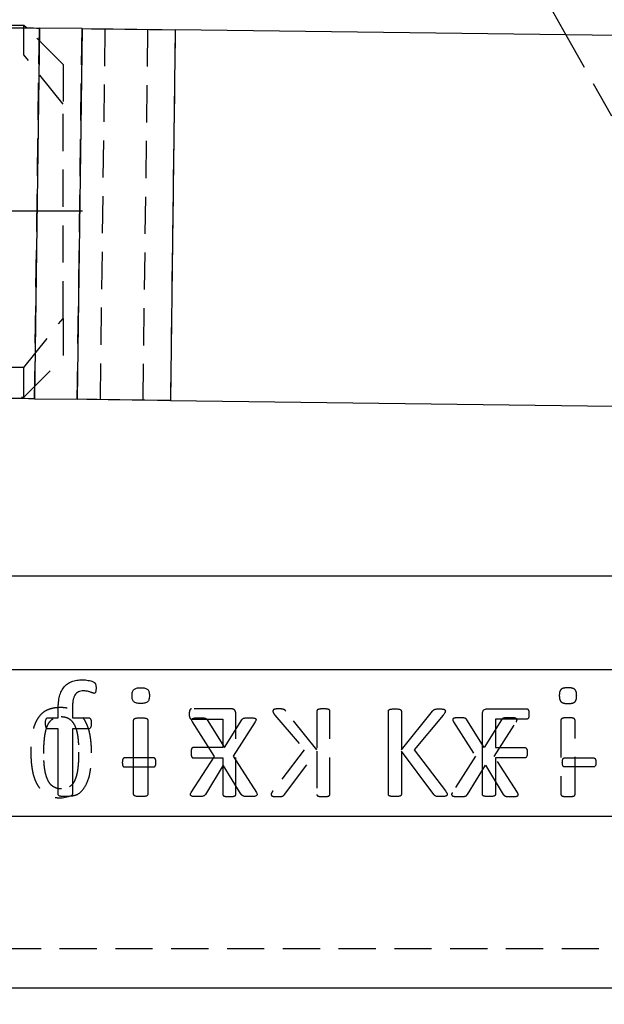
# Model space of a CAD drawing. Extents: x 53 to 604, y 12 to 421.
# Tile 21 of 29: x 255 to 285, y 295 to 346. Entities that reach past the tile are written whole.
import ezdxf

# ---------------------------------------------------------------- set-up
doc = ezdxf.new("R2010")
doc.units = 0
doc.header["$LTSCALE"] = 1.5
doc.linetypes.add('CENTERX2', pattern=[20.32, 12.7, -2.54, 2.54, -2.54])
doc.linetypes.add('HIDDEN', pattern=[1.905, 1.27, -0.635])
doc.layers.get('0').update_dxf_attribs({"linetype": 'CONTINUOUS'})
doc.styles.add('SLDTEXTSTYLE0', font='TXT', dxfattribs={"width": 0.75})
doc.dimstyles.new('SLDDIMSTYLE0', dxfattribs={"dimtxt": 5.25, "dimasz": 4.953, "dimexe": 0, "dimexo": 0.0625, "dimgap": 1.3125, "dimtad": 1, "dimdec": 0, "dimrnd": 1e-09, "dimzin": 12, "dimtxsty": 'SLDTEXTSTYLE0', "dimsah": 1, "dimcen": 0.09, "dimazin": 3, "dimtfac": 1, "dimtofl": 0, "dimtmove": 0, "dimatfit": 3, "dimtolj": 1, "dimtzin": 12})

# ---------------------------------------------------------------- blocks, each defined once
blk = doc.blocks.new('_D')
at = {"color": 179, "linetype": 'CONTINUOUS'}
for p, q in [((129.017, 325.877), (129.017, 261.602)), ((334.633, 321.242), (334.633, 261.602)), ((334.633, 263.102), (129.017, 263.102))]:
    blk.add_line(p, q, dxfattribs=at)
for points in [[(129.017, 263.102), (133.97, 262.34), (133.97, 263.864)], [(334.633, 263.102), (329.68, 263.864), (329.68, 262.34)]]:
    blk.add_solid(points, dxfattribs=at)
at = {"color": 179, "linetype": 'CONTINUOUS', "insert": (214.088, 269.869, 0.1), "char_height": 5.25, "attachment_point": 1, "style": 'SLDTEXTSTYLE0'}
blk.add_mtext('206', dxfattribs=at)
blk = doc.blocks.new('_D_1')
at = {"color": 179, "linetype": 'CONTINUOUS'}
for p, q in [((187.461, 415.935), (356.698, 415.935)), ((355.198, 415.935), (355.198, 296.102)), ((309.933, 296.102), (356.698, 296.102))]:
    blk.add_line(p, q, dxfattribs=at)
for points in [[(355.198, 415.935), (354.436, 410.982), (355.96, 410.982)], [(355.198, 296.102), (355.96, 301.055), (354.436, 301.055)]]:
    blk.add_solid(points, dxfattribs=at)
at = {"color": 179, "linetype": 'CONTINUOUS', "insert": (348.43, 355.511, 0.1), "char_height": 5.25, "attachment_point": 1, "rotation": 90, "style": 'SLDTEXTSTYLE0'}
blk.add_mtext('120', dxfattribs=at)

msp = doc.modelspace()

# ---------------------------------------------------------------- linework, layer by layer
at = {"color": 7, "linetype": 'CONTINUOUS'}
for p, q in [((263.3054, 379.6024), (282.7785, 344.941)), ((255.0175, 345.4266), (237.833, 345.4266)), ((255.1435, 345.3006), (255.0175, 345.4266)), ((255.0175, 345.3022), (255.0175, 345.4266)), ((255.8048, 345.292), (255.5576, 326.2936)), ((257.9918, 345.2635), (255.8048, 345.292)), ((257.9918, 345.2635), (257.7446, 326.2651)), ((262.7643, 345.2014), (262.5171, 326.203)), ((285.458, 344.9061), (262.7643, 345.2014)), ((255.5576, 326.2936), (257.7446, 326.2651)), ((262.5171, 326.203), (285.2108, 325.9077)), ((293.7894, 317.2016), (249.5833, 317.2016)), ((293.7894, 312.4016), (249.5833, 312.4016)), ((256.768, 309.9457), (256.768, 310.3476)), ((257.496, 310.3779), (257.496, 309.9457)), ((278.7277, 310.4016), (280.7668, 310.4016)), ((256.2511, 309.9457), (256.768, 309.9457)), ((257.496, 309.9457), (258.3301, 309.9457)), ((264.4094, 309.837), (265.2839, 308.4279)), ((265.2839, 308.4279), (266.1711, 309.837)), ((273.6857, 306.0122), (273.6857, 310.291)), ((274.3474, 310.291), (274.3474, 308.3098)), ((274.3474, 308.3098), (275.946, 310.291)), ((276.494, 310.078), (274.9968, 308.3098)), ((278.5033, 306.0122), (278.5033, 310.1596)), ((280.7709, 309.8722), (279.1651, 309.8722)), ((279.1651, 309.8722), (279.1651, 308.4163)), ((256.768, 309.3795), (256.2511, 309.3795)), ((256.768, 306.033), (256.768, 309.3795)), ((258.3301, 309.3795), (257.496, 309.3795)), ((257.496, 309.3795), (257.496, 306.033)), ((260.6342, 306.0318), (260.6342, 309.8156)), ((261.3621, 309.8156), (261.3621, 306.0318)), ((264.7759, 307.9578), (263.6461, 309.7359)), ((266.8624, 309.7359), (265.7402, 307.978)), ((274.9968, 308.3098), (276.6088, 306.1942)), ((279.1651, 308.4163), (280.6799, 308.4163)), ((263.5816, 306.1114), (264.7759, 307.9578)), ((265.7402, 307.978), (266.9256, 306.1114)), ((276.0091, 306.0122), (274.3474, 308.2416)), ((274.3474, 308.2416), (274.3474, 306.0122)), ((280.6799, 307.8869), (279.1651, 307.8869)), ((279.1651, 307.8869), (279.1651, 306.0133)), ((282.7202, 307.8869), (284.1906, 307.8869)), ((265.2283, 307.5205), (264.3108, 306.0191)), ((266.1496, 306.0191), (265.2283, 307.5205)), ((284.1906, 307.4237), (282.7202, 307.4237)), ((234.433, 304.9016), (302.433, 304.9016)), ((234.433, 296.1016), (302.433, 296.1016))]:
    msp.add_line(p, q, dxfattribs=at)
at = {"color": 7, "linetype": 'HIDDEN'}
for p, q in [((255.0175, 343.9143), (255.0175, 345.3022)), ((257.0175, 343.4266), (255.1435, 345.3006)), ((255.5576, 326.2936), (255.8048, 345.292)), ((257.7446, 326.2651), (257.9918, 345.2635)), ((259.1633, 345.2483), (258.916, 326.2499)), ((261.3503, 345.2198), (261.103, 326.2214)), ((262.7643, 345.2014), (262.5171, 326.203)), ((282.7785, 344.941), (291.5833, 329.2689)), ((243.7445, 343.9143), (255.0175, 343.9143)), ((257.0175, 341.3882), (255.0175, 343.9143)), ((257.0175, 343.4266), (257.0175, 341.3882)), ((257.0175, 330.415), (257.0175, 341.3882)), ((255.0175, 327.8889), (257.0175, 330.415)), ((257.0175, 330.415), (257.0175, 328.3766)), ((255.0175, 326.3766), (257.0175, 328.3766)), ((255.0175, 327.8889), (243.6832, 327.8889)), ((255.0175, 326.3766), (255.0175, 327.8889)), ((249.1769, 326.3766), (255.0175, 326.3766)), ((265.641, 310.4016), (263.6019, 310.4016)), ((263.5978, 309.8722), (265.2036, 309.8722)), ((265.2036, 309.8722), (265.2036, 308.4163)), ((265.8654, 306.0122), (265.8654, 310.1596)), ((267.8747, 310.078), (269.3719, 308.3098)), ((270.0213, 308.3098), (268.4227, 310.291)), ((270.0213, 310.291), (270.0213, 308.3098)), ((270.683, 306.0122), (270.683, 310.291)), ((278.5968, 308.4279), (277.7097, 309.837)), ((279.4714, 309.837), (278.5968, 308.4279)), ((277.0184, 309.7359), (278.1406, 307.978)), ((279.1049, 307.9578), (280.2347, 309.7359)), ((282.5186, 309.8156), (282.5186, 306.0318)), ((283.2466, 306.0318), (283.2466, 309.8156)), ((265.2036, 308.4163), (263.6888, 308.4163)), ((269.3719, 308.3098), (267.7599, 306.1942)), ((261.6485, 307.8869), (260.1781, 307.8869)), ((263.6888, 307.8869), (265.2036, 307.8869)), ((265.2036, 307.8869), (265.2036, 306.0133)), ((268.3596, 306.0122), (270.0213, 308.2416)), ((270.0213, 308.2416), (270.0213, 306.0122)), ((278.1406, 307.978), (276.9552, 306.1114)), ((280.2992, 306.1114), (279.1049, 307.9578)), ((260.1781, 307.4237), (261.6485, 307.4237)), ((277.7312, 306.0191), (278.6525, 307.5205)), ((278.6525, 307.5205), (279.57, 306.0191)), ((256.9715, 305.8354), (257.3064, 305.9128)), ((290.183, 298.1016), (246.683, 298.1016))]:
    msp.add_line(p, q, dxfattribs=at)
at = {"color": 179, "linetype": 'CENTERX2'}
msp.add_line((258.0175, 335.9016), (127.0175, 335.9016), dxfattribs=at)
at = {"color": 7, "linetype": 'CONTINUOUS', "flags": 128}
for points in [[(254.3907, 345.3104), (254.5867, 345.3078), (254.7808, 345.3053), (254.9712, 345.3028), (255.156, 345.3004), (255.3334, 345.2981), (255.5017, 345.2959), (255.6594, 345.2939), (255.8048, 345.292)], [(257.9918, 345.2635), (258.4826, 345.2571), (259.0146, 345.2502), (259.5827, 345.2428), (260.1815, 345.235), (260.8051, 345.2269), (261.4476, 345.2185), (262.1028, 345.21), (262.7643, 345.2014)], [(255.5576, 326.2936), (255.4122, 326.2955), (255.2545, 326.2975), (255.0862, 326.2997), (254.9088, 326.302), (254.724, 326.3044), (254.5336, 326.3069), (254.3395, 326.3094), (254.1435, 326.312)], [(262.5171, 326.203), (261.8556, 326.2116), (261.2004, 326.2202), (260.5579, 326.2285), (259.9342, 326.2366), (259.3355, 326.2444), (258.7674, 326.2518), (258.2353, 326.2587), (257.7446, 326.2651)]]:
    msp.add_lwpolyline(points, dxfattribs=at)
at = {"color": 7, "linetype": 'CONTINUOUS'}
for points, knots in [([(256.768, 310.3476), (256.769, 310.4129), (256.7709, 310.5391), (256.785, 310.7214), (256.8068, 310.8896), (256.8396, 311.0435), (256.8824, 311.1837), (256.9354, 311.3102), (256.9972, 311.4247), (257.0713, 311.5246), (257.1539, 311.6136), (257.2482, 311.688), (257.3518, 311.7507), (257.4652, 311.8013), (257.589, 311.8406), (257.7233, 311.8678), (257.8679, 311.8845), (257.9677, 311.8861), (258.0192, 311.8869)], [0, 0, 0, 0, 0.0857008, 0.165525, 0.2397075, 0.3081136, 0.3717514, 0.4317009, 0.4878562, 0.542026, 0.5944212, 0.6467318, 0.699057, 0.7529895, 0.8092751, 0.8691125, 0.9325314, 1, 1, 1, 1]), ([(258.0192, 311.8869), (258.069, 311.886), (258.1674, 311.8844), (258.3072, 311.8608), (258.4293, 311.836), (258.5241, 311.8053), (258.5903, 311.7774), (258.6336, 311.749), (258.6604, 311.7171), (258.6807, 311.6812), (258.6962, 311.6373), (258.7038, 311.5847), (258.7091, 311.5226), (258.7092, 311.4779), (258.7092, 311.4534)], [0, 0, 0, 0, 0.1572104, 0.3106333, 0.4469262, 0.5504783, 0.6249484, 0.6736927, 0.7123862, 0.7553128, 0.8033062, 0.8586708, 0.9227849, 1, 1, 1, 1]), ([(258.7092, 311.4534), (258.7087, 311.4298), (258.7078, 311.3871), (258.702, 311.33), (258.6924, 311.285), (258.6832, 311.2505), (258.672, 311.2236), (258.6553, 311.2061), (258.6336, 311.198), (258.6187, 311.1973), (258.6106, 311.1969)], [0, 0, 0, 0, 0.233662, 0.4224612, 0.5672106, 0.6886393, 0.7763059, 0.8529682, 0.9203346, 1, 1, 1, 1]), ([(260.5533, 311.0743), (260.5544, 311.1106), (260.5565, 311.1774), (260.5734, 311.2691), (260.6026, 311.343), (260.6474, 311.4002), (260.7103, 311.4394), (260.7906, 311.4642), (260.8897, 311.4808), (260.9623, 311.4819), (261.002, 311.4825)], [0, 0, 0, 0, 0.1523232, 0.2802837, 0.3896417, 0.4827042, 0.5798111, 0.6955582, 0.8336375, 1, 1, 1, 1]), ([(261.002, 311.4825), (261.0412, 311.4819), (261.113, 311.4808), (261.2109, 311.4644), (261.2895, 311.4392), (261.3516, 311.4016), (261.3944, 311.3455), (261.4249, 311.2742), (261.4393, 311.1835), (261.4417, 311.1177), (261.443, 311.0819)], [0, 0, 0, 0, 0.16747638, 0.30619834, 0.42226843, 0.51858642, 0.61074827, 0.71871274, 0.84680722, 1, 1, 1, 1]), ([(258.0723, 311.3207), (258.0231, 311.3189), (257.9307, 311.3155), (257.8028, 311.2742), (257.698, 311.2028), (257.6309, 311.12), (257.5902, 311.0405), (257.5638, 310.9712), (257.5411, 310.8944), (257.5235, 310.809), (257.5112, 310.7148), (257.503, 310.611), (257.4959, 310.4977), (257.4959, 310.4188), (257.496, 310.3779)], [0, 0, 0, 0, 0.1162007, 0.2181414, 0.313645, 0.4129376, 0.4669511, 0.5247765, 0.5882514, 0.6565636, 0.731089, 0.813225, 0.9031861, 1, 1, 1, 1]), ([(258.6106, 311.1969), (258.5996, 311.1982), (258.574, 311.2012), (258.533, 311.2166), (258.484, 311.2379), (258.4242, 311.2587), (258.3546, 311.2826), (258.2722, 311.3022), (258.1769, 311.3187), (258.1086, 311.32), (258.0723, 311.3207)], [0, 0, 0, 0, 0.0597748, 0.1388168, 0.2346044, 0.3481738, 0.4796729, 0.6317812, 0.8043711, 1, 1, 1, 1]), ([(260.9944, 310.6737), (260.9551, 310.6742), (260.8833, 310.6752), (260.7857, 310.6922), (260.7067, 310.7155), (260.6444, 310.7535), (260.602, 310.8103), (260.5734, 310.8824), (260.5564, 310.9724), (260.5544, 311.0384), (260.5533, 311.0743)], [0, 0, 0, 0, 0.1673973, 0.3060538, 0.4214962, 0.5177687, 0.6112981, 0.718505, 0.8468795, 1, 1, 1, 1]), ([(261.443, 311.0819), (261.4419, 311.0456), (261.4399, 310.9787), (261.4229, 310.887), (261.3938, 310.8131), (261.3489, 310.756), (261.2861, 310.7168), (261.2058, 310.6919), (261.1067, 310.6754), (261.0341, 310.6743), (260.9944, 310.6737)], [0, 0, 0, 0, 0.1523232, 0.2802837, 0.3896417, 0.4827042, 0.5798111, 0.6955582, 0.8336375, 1, 1, 1, 1]), ([(273.6857, 310.291), (273.6865, 310.2997), (273.6882, 310.3169), (273.7003, 310.3417), (273.7239, 310.3608), (273.7586, 310.3736), (273.8042, 310.3845), (273.863, 310.3934), (273.935, 310.4011), (273.9879, 310.4014), (274.0166, 310.4016)], [0, 0, 0, 0, 0.069055, 0.1361429, 0.2115821, 0.3032686, 0.4269725, 0.5816731, 0.773551, 1, 1, 1, 1]), ([(274.0166, 310.4016), (274.0459, 310.4015), (274.0992, 310.4013), (274.1715, 310.3932), (274.2298, 310.3848), (274.2749, 310.3731), (274.31, 310.3614), (274.3328, 310.3413), (274.3449, 310.3169), (274.3466, 310.2997), (274.3474, 310.291)], [0, 0, 0, 0, 0.231771, 0.4208279, 0.5754408, 0.6964318, 0.7905861, 0.8639343, 0.9309841, 1, 1, 1, 1]), ([(275.946, 310.291), (275.9532, 310.3009), (275.9672, 310.3202), (275.9945, 310.3438), (276.0263, 310.3629), (276.0646, 310.377), (276.1095, 310.3887), (276.1644, 310.3952), (276.2316, 310.4007), (276.2814, 310.4013), (276.309, 310.4016)], [0, 0, 0, 0, 0.0930697, 0.1801088, 0.2715495, 0.3725057, 0.488512, 0.6230583, 0.7908421, 1, 1, 1, 1]), ([(276.309, 310.4016), (276.3366, 310.4015), (276.3857, 310.4014), (276.4515, 310.3933), (276.5031, 310.385), (276.5424, 310.3725), (276.5719, 310.358), (276.59, 310.3375), (276.5998, 310.3149), (276.601, 310.299), (276.6016, 310.291)], [0, 0, 0, 0, 0.24093166, 0.42878133, 0.57877368, 0.69588198, 0.7888733, 0.86138068, 0.93016722, 1, 1, 1, 1]), ([(278.5033, 310.1596), (278.5039, 310.1804), (278.5051, 310.2193), (278.518, 310.2729), (278.5414, 310.3164), (278.5832, 310.3585), (278.6462, 310.393), (278.7011, 310.3988), (278.7277, 310.4016)], [0, 0, 0, 0, 0.1667855, 0.3127624, 0.4393796, 0.5590309, 0.7861447, 1, 1, 1, 1]), ([(280.7668, 310.4016), (280.7752, 310.4012), (280.7922, 310.4004), (280.8157, 310.3871), (280.8388, 310.3686), (280.8549, 310.3377), (280.8718, 310.3004), (280.8794, 310.2519), (280.8845, 310.1953), (280.8853, 310.1545), (280.8857, 310.1328)], [0, 0, 0, 0, 0.0771928, 0.155694, 0.2439673, 0.3485111, 0.4729807, 0.6225746, 0.7988324, 1, 1, 1, 1]), ([(256.121, 309.6601), (256.1217, 309.6841), (256.1231, 309.7284), (256.1263, 309.7897), (256.1386, 309.8393), (256.1516, 309.8801), (256.17, 309.9108), (256.1934, 309.9319), (256.221, 309.9437), (256.2409, 309.945), (256.2511, 309.9457)], [0, 0, 0, 0, 0.2065532, 0.3809883, 0.5259392, 0.6450644, 0.7475602, 0.8296655, 0.9124073, 1, 1, 1, 1]), ([(258.3301, 309.9457), (258.3403, 309.9451), (258.3599, 309.944), (258.3868, 309.9316), (258.41, 309.9106), (258.4294, 309.88), (258.4457, 309.8398), (258.4583, 309.7897), (258.4654, 309.7286), (258.4661, 309.6841), (258.4666, 309.6601)], [0, 0, 0, 0, 0.087342, 0.1665407, 0.2484111, 0.3525726, 0.473963, 0.6193538, 0.7940379, 1, 1, 1, 1]), ([(260.6342, 309.8156), (260.635, 309.8249), (260.6366, 309.8439), (260.6482, 309.8716), (260.672, 309.8962), (260.7094, 309.9142), (260.7593, 309.9291), (260.8239, 309.9382), (260.9041, 309.9444), (260.9632, 309.9452), (260.9957, 309.9457)], [0, 0, 0, 0, 0.0666297, 0.135191, 0.2094886, 0.3048099, 0.4272578, 0.5792087, 0.7688566, 1, 1, 1, 1]), ([(260.9957, 309.9457), (261.0294, 309.9453), (261.0897, 309.9445), (261.1711, 309.9381), (261.2352, 309.9296), (261.2838, 309.9137), (261.3208, 309.8959), (261.3451, 309.8714), (261.3603, 309.8445), (261.3616, 309.825), (261.3621, 309.8156)], [0, 0, 0, 0, 0.2382497, 0.4264025, 0.5771554, 0.6929601, 0.7875298, 0.8633167, 0.9338956, 1, 1, 1, 1]), ([(263.6461, 309.7359), (263.6365, 309.7532), (263.6195, 309.7837), (263.6059, 309.8307), (263.6151, 309.8742), (263.6499, 309.9071), (263.7039, 309.9281), (263.7792, 309.939), (263.8768, 309.9442), (263.9502, 309.9452), (263.9911, 309.9457)], [0, 0, 0, 0, 0.11081712, 0.19554553, 0.26824574, 0.34669407, 0.45236603, 0.58893756, 0.77103632, 1, 1, 1, 1]), ([(263.9911, 309.9457), (264.0282, 309.9457), (264.0944, 309.9457), (264.1829, 309.9404), (264.2515, 309.9338), (264.3037, 309.9224), (264.3431, 309.9085), (264.3707, 309.8873), (264.3913, 309.8633), (264.4032, 309.846), (264.4094, 309.837)], [0, 0, 0, 0, 0.2453727, 0.4380778, 0.5867935, 0.7011075, 0.7911953, 0.8608989, 0.9280464, 1, 1, 1, 1]), ([(266.1711, 309.837), (266.1768, 309.8452), (266.1881, 309.8614), (266.2093, 309.8836), (266.2342, 309.9046), (266.269, 309.9202), (266.3141, 309.9325), (266.3751, 309.9411), (266.4554, 309.9455), (266.5161, 309.9456), (266.5502, 309.9457)], [0, 0, 0, 0, 0.0720961, 0.1434114, 0.2216527, 0.3063652, 0.417562, 0.5597009, 0.7525415, 1, 1, 1, 1]), ([(266.5502, 309.9457), (266.5878, 309.9453), (266.6553, 309.9444), (266.7459, 309.9383), (266.8167, 309.9294), (266.8673, 309.9101), (266.9018, 309.8804), (266.907, 309.8363), (266.8907, 309.7883), (266.8727, 309.755), (266.8624, 309.7359)], [0, 0, 0, 0, 0.2184823, 0.3931647, 0.529943, 0.6311338, 0.7074918, 0.7797148, 0.8737796, 1, 1, 1, 1]), ([(276.6016, 310.291), (276.6007, 310.276), (276.5987, 310.2446), (276.5781, 310.1964), (276.5428, 310.1404), (276.5121, 310.1011), (276.494, 310.078)], [0, 0, 0, 0, 0.1841002, 0.3847019, 0.6385165, 1, 1, 1, 1]), ([(280.8857, 310.1328), (280.8852, 310.1114), (280.8844, 310.0716), (280.8796, 310.0166), (280.8712, 309.9704), (280.8567, 309.9337), (280.8391, 309.9055), (280.8182, 309.8864), (280.795, 309.875), (280.7789, 309.8731), (280.7709, 309.8722)], [0, 0, 0, 0, 0.20509845, 0.38111146, 0.52960166, 0.65423719, 0.75694619, 0.84591016, 0.92281319, 1, 1, 1, 1]), ([(256.2511, 309.3795), (256.2409, 309.3801), (256.2208, 309.3813), (256.1932, 309.3947), (256.1708, 309.4168), (256.1512, 309.4466), (256.1385, 309.4867), (256.1283, 309.5358), (256.1225, 309.5947), (256.1215, 309.6373), (256.121, 309.6601)], [0, 0, 0, 0, 0.0891581, 0.1748978, 0.2609538, 0.3621744, 0.4834286, 0.6265761, 0.8008068, 1, 1, 1, 1]), ([(258.4666, 309.6601), (258.4659, 309.6374), (258.4648, 309.5947), (258.46, 309.5355), (258.4466, 309.4863), (258.4275, 309.4379), (258.3915, 309.3902), (258.3497, 309.3829), (258.3301, 309.3795)], [0, 0, 0, 0, 0.19878869, 0.37266557, 0.51721749, 0.64088041, 0.83121794, 1, 1, 1, 1]), ([(280.6799, 308.4163), (280.688, 308.4158), (280.7042, 308.4149), (280.7265, 308.403), (280.7485, 308.3864), (280.7653, 308.3591), (280.7807, 308.3239), (280.7886, 308.2773), (280.7936, 308.2196), (280.7943, 308.1771), (280.7947, 308.1537)], [0, 0, 0, 0, 0.07572256, 0.15165595, 0.23527131, 0.33396906, 0.45099597, 0.5976139, 0.77790907, 1, 1, 1, 1]), ([(280.7947, 308.1537), (280.7942, 308.1319), (280.7934, 308.0915), (280.7887, 308.0358), (280.7801, 307.9892), (280.7658, 307.9525), (280.7475, 307.9242), (280.7273, 307.9036), (280.7045, 307.8893), (280.688, 307.8877), (280.6799, 307.8869)], [0, 0, 0, 0, 0.205482, 0.3822738, 0.5286827, 0.6515713, 0.7528407, 0.8450467, 0.9238951, 1, 1, 1, 1]), ([(282.593, 307.6573), (282.5933, 307.677), (282.5938, 307.7134), (282.6003, 307.7632), (282.6085, 307.8038), (282.622, 307.8356), (282.6408, 307.8589), (282.6635, 307.8756), (282.6909, 307.8854), (282.7101, 307.8864), (282.7202, 307.8869)], [0, 0, 0, 0, 0.1986171, 0.3670715, 0.5064533, 0.6171246, 0.711213, 0.8059436, 0.8984724, 1, 1, 1, 1]), ([(284.1906, 307.8869), (284.1996, 307.8867), (284.2171, 307.8863), (284.2417, 307.8775), (284.2646, 307.8622), (284.2809, 307.8361), (284.2959, 307.8036), (284.3053, 307.7625), (284.3132, 307.7131), (284.3135, 307.677), (284.3136, 307.6573)], [0, 0, 0, 0, 0.0921174, 0.1781405, 0.2643808, 0.368276, 0.4884344, 0.6306603, 0.7985212, 1, 1, 1, 1]), ([(282.7202, 307.4237), (282.7101, 307.4241), (282.6906, 307.4248), (282.6641, 307.4365), (282.6401, 307.4515), (282.6221, 307.4763), (282.6085, 307.5088), (282.6004, 307.5502), (282.5938, 307.6006), (282.5933, 307.6373), (282.593, 307.6573)], [0, 0, 0, 0, 0.1003212, 0.1929727, 0.2845961, 0.3802655, 0.4927706, 0.6338511, 0.800304, 1, 1, 1, 1]), ([(284.3136, 307.6573), (284.3134, 307.637), (284.3129, 307.5996), (284.3062, 307.5486), (284.2986, 307.5066), (284.2797, 307.4677), (284.2461, 307.4299), (284.2091, 307.4257), (284.1906, 307.4237)], [0, 0, 0, 0, 0.2061808, 0.3785956, 0.5217915, 0.6342614, 0.817014, 1, 1, 1, 1]), ([(257.132, 305.9016), (257.1, 305.9024), (257.0415, 305.9038), (256.9616, 305.9065), (256.8983, 305.9194), (256.8478, 305.9312), (256.8114, 305.951), (256.7844, 305.9726), (256.7712, 306.002), (256.7691, 306.0224), (256.768, 306.033)], [0, 0, 0, 0, 0.2267197, 0.4149717, 0.5635401, 0.6843804, 0.7791068, 0.8551363, 0.9244987, 1, 1, 1, 1]), ([(257.496, 306.033), (257.4955, 306.0223), (257.4947, 306.0015), (257.4793, 305.9729), (257.4527, 305.9509), (257.4161, 305.9313), (257.3654, 305.9193), (257.3019, 305.9068), (257.2221, 305.9037), (257.164, 305.9024), (257.132, 305.9016)], [0, 0, 0, 0, 0.075022, 0.1456558, 0.2216186, 0.3162619, 0.4369963, 0.5883657, 0.7734791, 1, 1, 1, 1]), ([(260.9957, 305.9016), (260.9632, 305.9024), (260.9042, 305.9038), (260.8236, 305.9067), (260.7597, 305.9192), (260.7091, 305.9315), (260.6726, 305.9501), (260.6479, 305.9732), (260.6363, 306.0018), (260.6349, 306.0216), (260.6342, 306.0318)], [0, 0, 0, 0, 0.230397, 0.4192195, 0.5711811, 0.6923877, 0.7874011, 0.8593135, 0.9276535, 1, 1, 1, 1]), ([(261.3621, 306.0318), (261.3617, 306.0215), (261.3607, 306.0011), (261.3455, 305.9734), (261.3202, 305.9504), (261.2842, 305.9319), (261.2347, 305.9187), (261.1714, 305.9068), (261.0896, 305.9037), (261.0293, 305.9023), (260.9957, 305.9016)], [0, 0, 0, 0, 0.0717766, 0.1421281, 0.2156024, 0.3098675, 0.4244183, 0.5751828, 0.762518, 1, 1, 1, 1]), ([(263.8938, 305.9016), (263.8563, 305.9021), (263.7884, 305.903), (263.6971, 305.9088), (263.6275, 305.9234), (263.5771, 305.9433), (263.5458, 305.9747), (263.5378, 306.0168), (263.5525, 306.0636), (263.5711, 306.0942), (263.5816, 306.1114)], [0, 0, 0, 0, 0.221404, 0.4010929, 0.5386701, 0.6399395, 0.7173984, 0.7886169, 0.8809065, 1, 1, 1, 1]), ([(264.3108, 306.0191), (264.3052, 306.0097), (264.2938, 305.9904), (264.2711, 305.965), (264.2405, 305.943), (264.1998, 305.9255), (264.146, 305.9156), (264.079, 305.9063), (263.9932, 305.9019), (263.9296, 305.9017), (263.8938, 305.9016)], [0, 0, 0, 0, 0.0722975, 0.1468973, 0.222317, 0.3191556, 0.4355338, 0.5810032, 0.7643228, 1, 1, 1, 1]), ([(266.5806, 305.9016), (266.5423, 305.9017), (266.4744, 305.9019), (266.3839, 305.9061), (266.315, 305.9157), (266.2608, 305.9251), (266.221, 305.9438), (266.1893, 305.9641), (266.1681, 305.9913), (266.1558, 306.0098), (266.1496, 306.0191)], [0, 0, 0, 0, 0.2449911, 0.4337418, 0.5776593, 0.6906612, 0.7822303, 0.8576557, 0.9283187, 1, 1, 1, 1]), ([(266.9256, 306.1114), (266.9348, 306.0941), (266.9512, 306.0632), (266.9635, 306.0162), (266.9521, 305.9737), (266.9168, 305.9435), (266.8628, 305.9233), (266.7889, 305.9091), (266.6923, 305.9029), (266.6206, 305.9021), (266.5806, 305.9016)], [0, 0, 0, 0, 0.1111543, 0.1987855, 0.2683673, 0.3477962, 0.4516479, 0.593171, 0.7729521, 1, 1, 1, 1]), ([(274.0166, 305.9016), (273.988, 305.902), (273.9351, 305.9027), (273.8627, 305.9078), (273.8045, 305.9196), (273.7582, 305.928), (273.7238, 305.9425), (273.7001, 305.9626), (273.6887, 305.9875), (273.6867, 306.0042), (273.6857, 306.0122)], [0, 0, 0, 0, 0.226555, 0.4182704, 0.5734997, 0.6966282, 0.789447, 0.8667252, 0.9362958, 1, 1, 1, 1]), ([(274.3474, 306.0122), (274.3465, 306.0042), (274.3444, 305.9875), (274.3329, 305.963), (274.3102, 305.9419), (274.2753, 305.9285), (274.2294, 305.9193), (274.1718, 305.908), (274.099, 305.9026), (274.0459, 305.902), (274.0166, 305.9016)], [0, 0, 0, 0, 0.06366785, 0.13319886, 0.20843288, 0.30369096, 0.42409133, 0.57923217, 0.76812122, 1, 1, 1, 1]), ([(276.3855, 305.9016), (276.3486, 305.9023), (276.282, 305.9036), (276.1925, 305.9095), (276.1232, 305.9224), (276.0717, 305.9456), (276.0366, 305.9779), (276.0181, 306.001), (276.0091, 306.0122)], [0, 0, 0, 0, 0.26989391, 0.48744989, 0.65509811, 0.78366388, 0.89443265, 1, 1, 1, 1]), ([(276.6926, 306.0184), (276.692, 306.0097), (276.6908, 305.9925), (276.6812, 305.9677), (276.6623, 305.9448), (276.63, 305.9309), (276.5885, 305.9184), (276.5344, 305.9083), (276.4652, 305.9024), (276.4141, 305.9019), (276.3855, 305.9016)], [0, 0, 0, 0, 0.07177007, 0.14216862, 0.21698701, 0.31005008, 0.42635708, 0.57729132, 0.76335197, 1, 1, 1, 1]), ([(276.6088, 306.1942), (276.6178, 306.1804), (276.6338, 306.1557), (276.6558, 306.1223), (276.6694, 306.0947), (276.682, 306.0695), (276.69, 306.0448), (276.6918, 306.0264), (276.6926, 306.0184)], [0, 0, 0, 0, 0.2505113, 0.4486623, 0.608365, 0.7187607, 0.8782042, 1, 1, 1, 1]), ([(278.8342, 305.9016), (278.8056, 305.902), (278.7528, 305.9028), (278.6803, 305.9078), (278.6222, 305.9198), (278.5756, 305.9276), (278.5416, 305.9437), (278.5181, 305.9635), (278.5062, 305.9877), (278.5043, 306.0042), (278.5033, 306.0122)], [0, 0, 0, 0, 0.2268488, 0.4188129, 0.5742436, 0.6975317, 0.7916285, 0.8690069, 0.9362132, 1, 1, 1, 1]), ([(279.1651, 306.0133), (279.1641, 306.0053), (279.1621, 305.9885), (279.1506, 305.964), (279.1276, 305.943), (279.0933, 305.9281), (279.0477, 305.9197), (278.9912, 305.9078), (278.9184, 305.9026), (278.8645, 305.9019), (278.8342, 305.9016)], [0, 0, 0, 0, 0.0635902, 0.1330363, 0.2081785, 0.3044445, 0.424698, 0.5742896, 0.7602346, 1, 1, 1, 1])]:
    msp.add_open_spline(points, degree=3, knots=knots, dxfattribs=at)
at = {"color": 7, "linetype": 'HIDDEN'}
for points, knots in [([(282.8788, 311.4825), (282.8396, 311.4819), (282.7678, 311.4808), (282.6699, 311.4644), (282.5913, 311.4392), (282.5292, 311.4016), (282.4864, 311.3455), (282.4559, 311.2742), (282.4415, 311.1835), (282.4391, 311.1177), (282.4377, 311.0819)], [0, 0, 0, 0, 0.1674764, 0.3061983, 0.4222684, 0.5185864, 0.6107483, 0.7187127, 0.8468072, 1, 1, 1, 1]), ([(283.3275, 311.0743), (283.3263, 311.1106), (283.3243, 311.1774), (283.3073, 311.2691), (283.2782, 311.343), (283.2333, 311.4002), (283.1705, 311.4394), (283.0902, 311.4642), (282.9911, 311.4808), (282.9185, 311.4819), (282.8788, 311.4825)], [0, 0, 0, 0, 0.1523232, 0.2802837, 0.3896417, 0.4827042, 0.5798111, 0.6955582, 0.8336375, 1, 1, 1, 1]), ([(282.4377, 311.0819), (282.4388, 311.0456), (282.4409, 310.9787), (282.4579, 310.887), (282.487, 310.8131), (282.5319, 310.756), (282.5947, 310.7168), (282.675, 310.6919), (282.7741, 310.6754), (282.8467, 310.6743), (282.8864, 310.6737)], [0, 0, 0, 0, 0.1523232, 0.2802837, 0.3896417, 0.4827042, 0.5798111, 0.6955582, 0.8336375, 1, 1, 1, 1]), ([(282.8864, 310.6737), (282.9257, 310.6742), (282.9975, 310.6752), (283.095, 310.6922), (283.1741, 310.7155), (283.2364, 310.7535), (283.2787, 310.8103), (283.3074, 310.8824), (283.3243, 310.9724), (283.3264, 311.0384), (283.3275, 311.0743)], [0, 0, 0, 0, 0.1673973, 0.3060538, 0.4214962, 0.5177687, 0.6112981, 0.718505, 0.8468795, 1, 1, 1, 1]), ([(256.8815, 310.4678), (256.8132, 310.4662), (256.6813, 310.4632), (256.4922, 310.4338), (256.3197, 310.3867), (256.1635, 310.3203), (256.024, 310.2342), (255.8975, 310.1321), (255.7881, 310.0097), (255.6921, 309.8707), (255.6105, 309.7141), (255.5417, 309.5407), (255.4845, 309.3505), (255.4426, 309.1432), (255.4098, 308.9202), (255.3861, 308.6815), (255.3731, 308.4268), (255.3709, 308.2519), (255.3698, 308.1619)], [0, 0, 0, 0, 0.0650011, 0.1253901, 0.1815653, 0.2347468, 0.2862672, 0.3370772, 0.3888528, 0.4418884, 0.4974863, 0.5564972, 0.6191639, 0.6861844, 0.7574703, 0.8336013, 0.9143894, 1, 1, 1, 1]), ([(258.4801, 308.1413), (258.4791, 308.2254), (258.4773, 308.39), (258.4615, 308.6315), (258.4357, 308.8624), (258.4006, 309.0823), (258.3521, 309.2893), (258.2919, 309.4824), (258.2171, 309.6599), (258.1303, 309.8226), (258.0295, 309.9698), (257.911, 310.0975), (257.7799, 310.2098), (257.6329, 310.3035), (257.4692, 310.3782), (257.2883, 310.4296), (257.0906, 310.4629), (256.953, 310.4661), (256.8815, 310.4678)], [0, 0, 0, 0, 0.0786276, 0.1538502, 0.2261456, 0.2956895, 0.3618802, 0.4247476, 0.4845241, 0.5416067, 0.5969283, 0.6507405, 0.7039972, 0.7578893, 0.8131095, 0.8715266, 0.9332317, 1, 1, 1, 1]), ([(263.6019, 310.4016), (263.5935, 310.4012), (263.5765, 310.4004), (263.5531, 310.3871), (263.5299, 310.3686), (263.5138, 310.3377), (263.4969, 310.3004), (263.4893, 310.2519), (263.4842, 310.1953), (263.4835, 310.1545), (263.483, 310.1328)], [0, 0, 0, 0, 0.0771928, 0.155694, 0.2439673, 0.3485111, 0.4729807, 0.6225746, 0.7988324, 1, 1, 1, 1]), ([(265.8654, 310.1596), (265.8648, 310.1804), (265.8636, 310.2193), (265.8508, 310.2729), (265.8273, 310.3164), (265.7856, 310.3585), (265.7225, 310.393), (265.6676, 310.3988), (265.641, 310.4016)], [0, 0, 0, 0, 0.16678551, 0.31276236, 0.43937964, 0.5590309, 0.78614469, 1, 1, 1, 1]), ([(268.0598, 310.4016), (268.0321, 310.4015), (267.983, 310.4014), (267.9172, 310.3933), (267.8656, 310.385), (267.8263, 310.3725), (267.7968, 310.358), (267.7787, 310.3375), (267.7689, 310.3149), (267.7677, 310.299), (267.7671, 310.291)], [0, 0, 0, 0, 0.24093166, 0.42878133, 0.57877368, 0.69588198, 0.7888733, 0.86138068, 0.93016722, 1, 1, 1, 1]), ([(268.4227, 310.291), (268.4155, 310.3009), (268.4015, 310.3202), (268.3742, 310.3438), (268.3425, 310.3629), (268.3042, 310.377), (268.2592, 310.3887), (268.2043, 310.3952), (268.1371, 310.4007), (268.0874, 310.4013), (268.0598, 310.4016)], [0, 0, 0, 0, 0.0930697, 0.1801088, 0.2715495, 0.3725057, 0.488512, 0.6230583, 0.7908421, 1, 1, 1, 1]), ([(270.3522, 310.4016), (270.3228, 310.4015), (270.2696, 310.4013), (270.1972, 310.3932), (270.1389, 310.3848), (270.0938, 310.3731), (270.0587, 310.3614), (270.0359, 310.3413), (270.0238, 310.3169), (270.0221, 310.2997), (270.0213, 310.291)], [0, 0, 0, 0, 0.231771, 0.4208279, 0.5754408, 0.6964318, 0.7905861, 0.8639343, 0.9309841, 1, 1, 1, 1]), ([(270.683, 310.291), (270.6822, 310.2997), (270.6805, 310.3169), (270.6684, 310.3417), (270.6448, 310.3608), (270.6101, 310.3736), (270.5646, 310.3845), (270.5058, 310.3934), (270.4337, 310.4011), (270.3808, 310.4014), (270.3522, 310.4016)], [0, 0, 0, 0, 0.069055, 0.1361429, 0.2115821, 0.3032686, 0.4269725, 0.5816731, 0.773551, 1, 1, 1, 1]), ([(256.0316, 308.1195), (256.0315, 308.175), (256.0315, 308.2833), (256.0375, 308.4412), (256.0441, 308.5905), (256.0548, 308.7311), (256.0668, 308.8636), (256.0821, 308.9877), (256.101, 309.1035), (256.1213, 309.2116), (256.1452, 309.3123), (256.1717, 309.406), (256.2015, 309.4925), (256.2357, 309.5712), (256.2731, 309.643), (256.3134, 309.7087), (256.3576, 309.7676), (256.4057, 309.8196), (256.4563, 309.8659), (256.5117, 309.9039), (256.5698, 309.9368), (256.6543, 309.9696), (256.7701, 309.9987), (256.8665, 310.0025), (256.9167, 310.0045)], [0, 0, 0, 0, 0.0712955, 0.1390833, 0.2029248, 0.263311, 0.3202406, 0.3737926, 0.424025, 0.4709222, 0.5150668, 0.556976, 0.595909, 0.6325991, 0.6670624, 0.699873, 0.7314905, 0.7615763, 0.7907386, 0.8193614, 0.8477054, 0.8763214, 0.9356065, 1, 1, 1, 1]), ([(256.9167, 310.0045), (256.9613, 310.0027), (257.0468, 309.9993), (257.169, 309.9734), (257.2783, 309.9289), (257.3735, 309.8652), (257.4575, 309.7876), (257.5295, 309.6951), (257.5944, 309.5911), (257.6484, 309.4733), (257.6948, 309.3446), (257.7313, 309.2041), (257.7629, 309.0542), (257.7834, 308.8937), (257.7986, 308.7253), (257.8097, 308.5502), (257.8175, 308.3688), (257.818, 308.2461), (257.8183, 308.1837)], [0, 0, 0, 0, 0.0587608, 0.1126821, 0.1638204, 0.2133506, 0.2628704, 0.3139663, 0.3674319, 0.4241471, 0.4845163, 0.5475658, 0.6152951, 0.6863715, 0.7607525, 0.838163, 0.9177476, 1, 1, 1, 1]), ([(263.483, 310.1328), (263.4835, 310.1114), (263.4843, 310.0716), (263.4891, 310.0166), (263.4975, 309.9704), (263.512, 309.9337), (263.5297, 309.9055), (263.5505, 309.8864), (263.5737, 309.875), (263.5898, 309.8731), (263.5978, 309.8722)], [0, 0, 0, 0, 0.2050984, 0.3811115, 0.5296017, 0.6542372, 0.7569462, 0.8459102, 0.9228132, 1, 1, 1, 1]), ([(267.7671, 310.291), (267.7681, 310.276), (267.77, 310.2446), (267.7907, 310.1964), (267.8259, 310.1404), (267.8566, 310.1011), (267.8747, 310.078)], [0, 0, 0, 0, 0.1841002, 0.3847019, 0.6385165, 1, 1, 1, 1]), ([(277.3305, 309.9457), (277.293, 309.9453), (277.2255, 309.9444), (277.1348, 309.9383), (277.0641, 309.9294), (277.0135, 309.9101), (276.979, 309.8804), (276.9738, 309.8363), (276.99, 309.7883), (277.0081, 309.755), (277.0184, 309.7359)], [0, 0, 0, 0, 0.2184823, 0.3931647, 0.529943, 0.6311338, 0.7074918, 0.7797148, 0.8737796, 1, 1, 1, 1]), ([(277.7097, 309.837), (277.704, 309.8452), (277.6926, 309.8614), (277.6715, 309.8836), (277.6466, 309.9046), (277.6117, 309.9202), (277.5667, 309.9325), (277.5056, 309.9411), (277.4254, 309.9455), (277.3647, 309.9456), (277.3305, 309.9457)], [0, 0, 0, 0, 0.07209611, 0.14341138, 0.2216527, 0.30636518, 0.41756196, 0.55970094, 0.75254151, 1, 1, 1, 1]), ([(279.8897, 309.9457), (279.8526, 309.9457), (279.7864, 309.9457), (279.6979, 309.9404), (279.6292, 309.9338), (279.5771, 309.9224), (279.5376, 309.9085), (279.5101, 309.8873), (279.4894, 309.8633), (279.4775, 309.846), (279.4714, 309.837)], [0, 0, 0, 0, 0.2453727, 0.4380778, 0.5867935, 0.7011075, 0.7911953, 0.8608989, 0.9280464, 1, 1, 1, 1]), ([(280.2347, 309.7359), (280.2443, 309.7532), (280.2613, 309.7837), (280.2748, 309.8307), (280.2657, 309.8742), (280.2309, 309.9071), (280.1768, 309.9281), (280.1016, 309.939), (280.004, 309.9442), (279.9306, 309.9452), (279.8897, 309.9457)], [0, 0, 0, 0, 0.1108171, 0.1955455, 0.2682457, 0.3466941, 0.452366, 0.5889376, 0.7710363, 1, 1, 1, 1]), ([(282.8851, 309.9457), (282.8514, 309.9453), (282.791, 309.9445), (282.7097, 309.9381), (282.6456, 309.9296), (282.597, 309.9137), (282.56, 309.8959), (282.5357, 309.8714), (282.5205, 309.8445), (282.5192, 309.825), (282.5186, 309.8156)], [0, 0, 0, 0, 0.2382497, 0.4264025, 0.5771554, 0.6929601, 0.7875298, 0.8633167, 0.9338956, 1, 1, 1, 1]), ([(283.2466, 309.8156), (283.2458, 309.8249), (283.2442, 309.8439), (283.2325, 309.8716), (283.2087, 309.8962), (283.1713, 309.9142), (283.1215, 309.9291), (283.0568, 309.9382), (282.9767, 309.9444), (282.9176, 309.9452), (282.8851, 309.9457)], [0, 0, 0, 0, 0.06662967, 0.13519104, 0.20948859, 0.30480986, 0.42725776, 0.57920865, 0.76885665, 1, 1, 1, 1]), ([(263.6888, 308.4163), (263.6807, 308.4158), (263.6646, 308.4149), (263.6422, 308.403), (263.6202, 308.3864), (263.6034, 308.3591), (263.5881, 308.3239), (263.5801, 308.2773), (263.5751, 308.2196), (263.5744, 308.1771), (263.574, 308.1537)], [0, 0, 0, 0, 0.0757226, 0.151656, 0.2352713, 0.3339691, 0.450996, 0.5976139, 0.7779091, 1, 1, 1, 1]), ([(255.3698, 308.1619), (255.3707, 308.0775), (255.3725, 307.9122), (255.3889, 307.6697), (255.4125, 307.4383), (255.4487, 307.219), (255.4953, 307.0127), (255.5563, 306.8206), (255.6305, 306.6431), (255.7185, 306.4805), (255.8205, 306.3341), (255.9378, 306.2049), (256.07, 306.0938), (256.2171, 305.9993), (256.3812, 305.9256), (256.5625, 305.8731), (256.7611, 305.8405), (256.8997, 305.8372), (256.9715, 305.8354)], [0, 0, 0, 0, 0.0788531, 0.1543047, 0.2267965, 0.2959377, 0.3616609, 0.4241447, 0.4838481, 0.5410141, 0.5964523, 0.6499814, 0.7034186, 0.7572448, 0.8126904, 0.8707273, 0.932992, 1, 1, 1, 1]), ([(256.9363, 306.2987), (256.9066, 306.2995), (256.8488, 306.3011), (256.7645, 306.3125), (256.6856, 306.3318), (256.6124, 306.3605), (256.544, 306.3951), (256.4817, 306.4386), (256.4231, 306.4869), (256.3521, 306.5632), (256.2734, 306.6747), (256.2019, 306.8314), (256.1419, 307.006), (256.0976, 307.1996), (256.0646, 307.4097), (256.0453, 307.6357), (256.0342, 307.874), (256.0324, 308.0368), (256.0316, 308.1195)], [0, 0, 0, 0, 0.0390916, 0.0762084, 0.1117792, 0.1458461, 0.179557, 0.212554, 0.2457503, 0.2794765, 0.3495216, 0.4244654, 0.5055954, 0.5923821, 0.6856951, 0.7855487, 0.8910097, 1, 1, 1, 1]), ([(257.8183, 308.1837), (257.8178, 308.1016), (257.8168, 307.9437), (257.807, 307.7165), (257.7937, 307.508), (257.7717, 307.3187), (257.7449, 307.1468), (257.7081, 306.9923), (257.6669, 306.8535), (257.6173, 306.7309), (257.5595, 306.6252), (257.4949, 306.5342), (257.4222, 306.459), (257.3413, 306.3986), (257.2517, 306.354), (257.1542, 306.3218), (257.0481, 306.3017), (256.9743, 306.2997), (256.9363, 306.2987)], [0, 0, 0, 0, 0.1054794, 0.2030552, 0.2923452, 0.3739749, 0.4480681, 0.5158955, 0.5779958, 0.6340388, 0.685605, 0.7325879, 0.7770892, 0.8195443, 0.8617582, 0.905201, 0.9511804, 1, 1, 1, 1]), ([(257.4165, 305.9382), (257.5253, 305.9528), (257.7663, 305.9851), (258.0472, 306.2542), (258.3209, 306.7007), (258.4593, 307.3568), (258.4731, 307.8795), (258.4801, 308.1413)], [0, 0, 0, 0, 0.1203076, 0.2667004, 0.4132903, 0.7061888, 1, 1, 1, 1]), ([(260.1781, 307.8869), (260.1691, 307.8867), (260.1516, 307.8863), (260.127, 307.8775), (260.1042, 307.8622), (260.0878, 307.8361), (260.0728, 307.8036), (260.0634, 307.7625), (260.0555, 307.7131), (260.0552, 307.677), (260.0551, 307.6573)], [0, 0, 0, 0, 0.0921174, 0.1781405, 0.2643808, 0.368276, 0.4884344, 0.6306603, 0.7985212, 1, 1, 1, 1]), ([(261.7757, 307.6573), (261.7754, 307.677), (261.7749, 307.7134), (261.7684, 307.7632), (261.7602, 307.8038), (261.7467, 307.8356), (261.7279, 307.8589), (261.7052, 307.8756), (261.6778, 307.8854), (261.6586, 307.8864), (261.6485, 307.8869)], [0, 0, 0, 0, 0.1986171, 0.3670715, 0.5064533, 0.6171246, 0.711213, 0.8059436, 0.8984724, 1, 1, 1, 1]), ([(263.574, 308.1537), (263.5745, 308.1319), (263.5753, 308.0915), (263.58, 308.0358), (263.5886, 307.9892), (263.6029, 307.9525), (263.6212, 307.9242), (263.6414, 307.9036), (263.6642, 307.8893), (263.6807, 307.8877), (263.6888, 307.8869)], [0, 0, 0, 0, 0.205482, 0.3822738, 0.5286827, 0.6515713, 0.7528407, 0.8450467, 0.9238951, 1, 1, 1, 1]), ([(260.0551, 307.6573), (260.0553, 307.637), (260.0558, 307.5996), (260.0626, 307.5486), (260.0701, 307.5066), (260.089, 307.4677), (260.1226, 307.4299), (260.1596, 307.4257), (260.1781, 307.4237)], [0, 0, 0, 0, 0.2061808, 0.3785956, 0.5217915, 0.6342614, 0.817014, 1, 1, 1, 1]), ([(261.6485, 307.4237), (261.6586, 307.4241), (261.6781, 307.4248), (261.7046, 307.4365), (261.7286, 307.4515), (261.7466, 307.4763), (261.7602, 307.5088), (261.7683, 307.5502), (261.7749, 307.6006), (261.7754, 307.6373), (261.7757, 307.6573)], [0, 0, 0, 0, 0.10032121, 0.19297269, 0.28459609, 0.3802655, 0.49277059, 0.63385115, 0.800304, 1, 1, 1, 1]), ([(265.2036, 306.0133), (265.2046, 306.0053), (265.2066, 305.9885), (265.2181, 305.964), (265.2411, 305.943), (265.2754, 305.9281), (265.3211, 305.9197), (265.3775, 305.9078), (265.4503, 305.9026), (265.5042, 305.9019), (265.5345, 305.9016)], [0, 0, 0, 0, 0.0635902, 0.1330363, 0.2081785, 0.3044445, 0.424698, 0.5742896, 0.7602346, 1, 1, 1, 1]), ([(265.5345, 305.9016), (265.5631, 305.902), (265.6159, 305.9028), (265.6884, 305.9078), (265.7465, 305.9198), (265.7932, 305.9276), (265.8271, 305.9437), (265.8506, 305.9635), (265.8625, 305.9877), (265.8645, 306.0042), (265.8654, 306.0122)], [0, 0, 0, 0, 0.2268488, 0.4188129, 0.5742436, 0.6975317, 0.7916285, 0.8690069, 0.9362132, 1, 1, 1, 1]), ([(267.7599, 306.1942), (267.751, 306.1804), (267.7349, 306.1557), (267.713, 306.1223), (267.6993, 306.0947), (267.6867, 306.0695), (267.6788, 306.0448), (267.6769, 306.0264), (267.6761, 306.0184)], [0, 0, 0, 0, 0.25051133, 0.44866232, 0.60836496, 0.71876072, 0.87820418, 1, 1, 1, 1]), ([(267.6761, 306.0184), (267.6767, 306.0097), (267.6779, 305.9925), (267.6876, 305.9677), (267.7064, 305.9448), (267.7387, 305.9309), (267.7802, 305.9184), (267.8343, 305.9083), (267.9035, 305.9024), (267.9546, 305.9019), (267.9832, 305.9016)], [0, 0, 0, 0, 0.0717701, 0.1421686, 0.216987, 0.3100501, 0.4263571, 0.5772913, 0.763352, 1, 1, 1, 1]), ([(267.9832, 305.9016), (268.0201, 305.9023), (268.0868, 305.9036), (268.1762, 305.9095), (268.2455, 305.9224), (268.2971, 305.9456), (268.3321, 305.9779), (268.3506, 306.001), (268.3596, 306.0122)], [0, 0, 0, 0, 0.2698939, 0.4874499, 0.6550981, 0.7836639, 0.8944326, 1, 1, 1, 1]), ([(270.0213, 306.0122), (270.0222, 306.0042), (270.0243, 305.9875), (270.0358, 305.963), (270.0585, 305.9419), (270.0934, 305.9285), (270.1393, 305.9193), (270.197, 305.908), (270.2697, 305.9026), (270.3229, 305.902), (270.3522, 305.9016)], [0, 0, 0, 0, 0.0636678, 0.1331989, 0.2084329, 0.303691, 0.4240913, 0.5792322, 0.7681212, 1, 1, 1, 1]), ([(270.3522, 305.9016), (270.3808, 305.902), (270.4336, 305.9027), (270.506, 305.9078), (270.5642, 305.9196), (270.6105, 305.928), (270.6449, 305.9425), (270.6686, 305.9626), (270.68, 305.9875), (270.6821, 306.0042), (270.683, 306.0122)], [0, 0, 0, 0, 0.226555, 0.4182704, 0.5734997, 0.6966282, 0.789447, 0.8667252, 0.9362958, 1, 1, 1, 1]), ([(276.9552, 306.1114), (276.946, 306.0941), (276.9295, 306.0632), (276.9173, 306.0162), (276.9287, 305.9737), (276.964, 305.9435), (277.018, 305.9233), (277.0919, 305.9091), (277.1885, 305.9029), (277.2602, 305.9021), (277.3002, 305.9016)], [0, 0, 0, 0, 0.1111543, 0.1987855, 0.2683673, 0.3477962, 0.4516479, 0.593171, 0.7729521, 1, 1, 1, 1]), ([(277.3002, 305.9016), (277.3385, 305.9017), (277.4064, 305.9019), (277.4968, 305.9061), (277.5658, 305.9157), (277.6199, 305.9251), (277.6598, 305.9438), (277.6915, 305.9641), (277.7127, 305.9913), (277.725, 306.0098), (277.7312, 306.0191)], [0, 0, 0, 0, 0.2449911, 0.4337418, 0.5776593, 0.6906612, 0.7822303, 0.8576557, 0.9283187, 1, 1, 1, 1]), ([(279.57, 306.0191), (279.5756, 306.0097), (279.587, 305.9904), (279.6097, 305.965), (279.6403, 305.943), (279.681, 305.9255), (279.7348, 305.9156), (279.8018, 305.9063), (279.8875, 305.9019), (279.9512, 305.9017), (279.987, 305.9016)], [0, 0, 0, 0, 0.0722975, 0.1468973, 0.222317, 0.3191556, 0.4355338, 0.5810032, 0.7643228, 1, 1, 1, 1]), ([(279.987, 305.9016), (280.0245, 305.9021), (280.0924, 305.903), (280.1837, 305.9088), (280.2532, 305.9234), (280.3036, 305.9433), (280.335, 305.9747), (280.3429, 306.0168), (280.3283, 306.0636), (280.3097, 306.0942), (280.2992, 306.1114)], [0, 0, 0, 0, 0.221404, 0.4010929, 0.5386701, 0.6399395, 0.7173984, 0.7886169, 0.8809065, 1, 1, 1, 1]), ([(282.5186, 306.0318), (282.5191, 306.0215), (282.5201, 306.0011), (282.5353, 305.9734), (282.5606, 305.9504), (282.5966, 305.9319), (282.6461, 305.9187), (282.7094, 305.9068), (282.7912, 305.9037), (282.8514, 305.9023), (282.8851, 305.9016)], [0, 0, 0, 0, 0.0717766, 0.1421281, 0.2156024, 0.3098675, 0.4244183, 0.5751828, 0.762518, 1, 1, 1, 1]), ([(282.8851, 305.9016), (282.9175, 305.9024), (282.9765, 305.9038), (283.0571, 305.9067), (283.1211, 305.9192), (283.1717, 305.9315), (283.2082, 305.9501), (283.2329, 305.9732), (283.2445, 306.0018), (283.2459, 306.0216), (283.2466, 306.0318)], [0, 0, 0, 0, 0.230397, 0.4192195, 0.5711811, 0.6923877, 0.7874011, 0.8593135, 0.9276535, 1, 1, 1, 1])]:
    msp.add_open_spline(points, degree=3, knots=knots, dxfattribs=at)

# ---------------------------------------------------------------- dimensions: what is measured, and where the dimension line sits
at = {"color": 179, "linetype": 'CONTINUOUS'}
dim = msp.add_linear_dim(base=(355.1977, 296.1016), p1=(185.9612, 415.9347), p2=(308.433, 296.1016), angle=90, dimstyle='SLDDIMSTYLE0', dxfattribs=at)
dim.commit()
dim.dimension.update_dxf_attribs({"geometry": '_D_1', "text_midpoint": (355.1977, 363.4626), "dimtype": 160})
dim = msp.add_linear_dim(base=(129.0175, 263.1016), p1=(334.633, 322.7423), p2=(129.0175, 327.3766), dimstyle='SLDDIMSTYLE0', dxfattribs=at)
dim.commit()
dim.dimension.update_dxf_attribs({"geometry": '_D', "text_midpoint": (222.0397, 263.1016), "dimtype": 160})

doc.saveas('drawing.dxf')
